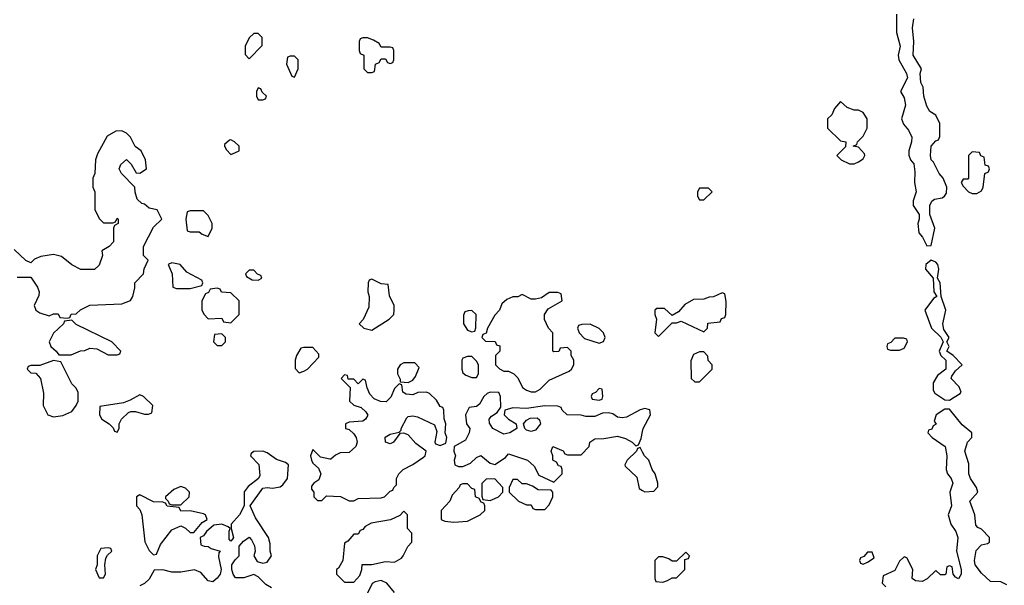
# Model space of a CAD drawing. Header units: inches. Extents: x 2769577 to 2880010, y 685631 to 825129.
# Tile 127 of 155: x 2837261 to 2841591, y 771841 to 774326. Entities that reach past the tile are written whole.
import ezdxf

# ---------------------------------------------------------------- set-up
doc = ezdxf.new("R2010")
doc.units = ezdxf.units.IN
doc.header["$MEASUREMENT"] = 0
doc.layers.add('C8737', color=7, linetype='Continuous')
doc.layers.add('C8747', color=7, linetype='Continuous')

msp = doc.modelspace()

# ---------------------------------------------------------------- linework, layer by layer
at = {"layer": 'C8737', "color": 4, "elevation": 4}
for points in [[(2838310, 774266), (2838290, 774266), (2838270, 774246), (2838252, 774210), (2838252.7, 774172.7), (2838270, 774154), (2838327.3, 774212.7), (2838327.3, 774247.3)], [(2838790, 774246), (2838770, 774246), (2838758, 774242), (2838754, 774230), (2838754, 774190), (2838758, 774178), (2838774, 774170), (2838774, 774110), (2838790, 774094), (2838810, 774094), (2838822, 774098), (2838826, 774130), (2838842, 774138), (2838850, 774154), (2838870, 774154), (2838878, 774138), (2838890, 774134), (2838902, 774138), (2838906, 774150), (2838906, 774190), (2838902, 774202), (2838890, 774206), (2838850, 774206), (2838842, 774222), (2838816.4, 774236.4)], [(2838470, 774166), (2838450, 774166), (2838438, 774162), (2838434, 774130), (2838458, 774078), (2838470, 774074), (2838486, 774110), (2838486, 774150)], [(2838310, 774026), (2838302, 774010), (2838302, 773990), (2838310, 773974), (2838330, 773974), (2838342, 773978), (2838346, 773990), (2838327.3, 774007.3), (2838322, 774022)], [(2838190, 773798), (2838183.6, 773796.4), (2838162, 773778), (2838162, 773770), (2838170, 773754), (2838190, 773734), (2838210, 773742), (2838226, 773750), (2838226, 773770), (2838206, 773790)], [(2838070, 773486), (2838010, 773486), (2837998, 773482), (2837992, 773450), (2837998, 773398), (2838010, 773394), (2838050, 773394), (2838063.6, 773383.6), (2838090, 773374), (2838108, 773410), (2838108, 773430), (2838090, 773466)], [(2837930, 773258), (2837914, 773250), (2837932, 773210), (2837934, 773150), (2837950, 773144.7), (2838010, 773144.7), (2838062, 773158), (2838066, 773170), (2838062, 773182), (2837996.4, 773216.4), (2837966, 773250)], [(2838290, 773226), (2838270, 773226), (2838254, 773210), (2838258, 773198), (2838283.6, 773183.6), (2838310, 773182), (2838326, 773190), (2838322, 773202), (2838307.3, 773207.3)], [(2838810, 773186), (2838798, 773182), (2838794, 773170), (2838792, 773130), (2838798, 773110), (2838796.9, 773063.1), (2838771.6, 773008.4), (2838754, 772990), (2838774, 772970), (2838810, 772962), (2838886, 773010), (2838906, 773030), (2838908, 773050), (2838908, 773070), (2838887.3, 773112.7), (2838882, 773162), (2838850, 773166)], [(2838130, 773146), (2838098, 773142), (2838092, 773128), (2838078, 773122), (2838062, 773090), (2838062, 773050), (2838072, 773030), (2838090, 773012), (2838150, 773014), (2838158, 772998), (2838190, 772994), (2838226, 773030), (2838226, 773090), (2838190, 773126), (2838148.4, 773128.4), (2838142, 773142)], [(2839590, 773128), (2839556, 773104), (2839530, 773098), (2839510, 773098), (2839470, 773118), (2839451.6, 773108.4), (2839430, 773108), (2839403.6, 773096.4), (2839382, 773078), (2839370.9, 773049.1), (2839350, 773028), (2839318, 772970), (2839312, 772948), (2839298, 772942), (2839294, 772930), (2839310, 772914), (2839352, 772912), (2839358, 772898), (2839372.7, 772892.7), (2839372, 772870), (2839354, 772850), (2839354, 772810), (2839371.6, 772791.6), (2839390, 772782), (2839410, 772782), (2839434, 772770), (2839451.6, 772751.6), (2839472, 772710), (2839490, 772698), (2839510, 772691.3), (2839530, 772691.3), (2839550, 772702), (2839590, 772742), (2839678, 772782), (2839688, 772790), (2839698, 772810), (2839698, 772830), (2839686, 772850), (2839686, 772870), (2839670, 772886), (2839638, 772882), (2839631.6, 772868.4), (2839610, 772866), (2839606, 772870), (2839606, 772950), (2839586, 772970), (2839568.9, 773008.9), (2839568.7, 773030), (2839585.2, 773054.8), (2839646, 773090), (2839642, 773122), (2839627.3, 773127.3)], [(2839250, 773048), (2839232.7, 773047.3), (2839218, 773042), (2839212.7, 773027.3), (2839212, 772990), (2839230, 772962), (2839250, 772954), (2839262, 772958), (2839267.3, 772972.7), (2839268, 773030)], [(2837490, 773006), (2837458, 773002), (2837454, 772990), (2837410, 772948), (2837391.3, 772910), (2837398, 772890), (2837422, 772870), (2837432.7, 772852.7), (2837487.3, 772852.7), (2837528.4, 772871.6), (2837547.3, 772872.7), (2837570, 772882), (2837599.6, 772879.6), (2837650, 772854), (2837690, 772854), (2837702, 772858), (2837706, 772870), (2837666, 772910), (2837510, 772986)], [(2839770, 772988.7), (2839732.7, 772987.3), (2839718, 772982), (2839714, 772970), (2839722, 772950), (2839745.4, 772925.4), (2839810, 772904.7), (2839828.4, 772911.6), (2839835.3, 772930), (2839828.7, 772950), (2839810, 772968.7)], [(2838150, 772946), (2838118, 772942), (2838114, 772910), (2838130, 772894), (2838150, 772894), (2838166, 772910), (2838166, 772930)], [(2838550, 772886), (2838510, 772886), (2838498, 772882), (2838478, 772850), (2838472, 772830), (2838472.7, 772792.7), (2838490, 772774), (2838510, 772782), (2838526, 772790), (2838576.4, 772843.6), (2838576.4, 772856.4)], [(2837410, 772828), (2837350, 772806), (2837310, 772806), (2837298, 772802), (2837294, 772790), (2837310, 772774), (2837332.7, 772772.7), (2837352, 772750), (2837365.4, 772685.4), (2837364.7, 772630), (2837384.7, 772590), (2837410, 772581), (2837450, 772586.8), (2837490, 772604.7), (2837508.7, 772630), (2837518, 772650), (2837518, 772690), (2837508.4, 772708.4), (2837490, 772726), (2837442, 772822)], [(2839250, 772846), (2839230, 772846), (2839210, 772838), (2839204.7, 772830), (2839204.7, 772790), (2839210, 772774), (2839223.6, 772763.6), (2839250, 772754), (2839270, 772754), (2839278, 772770), (2839278, 772810), (2839270, 772826)], [(2838998, 772818), (2838950, 772818), (2838934, 772810), (2838922, 772790), (2838922, 772770), (2838934, 772746), (2838934, 772734), (2838970, 772732), (2838990, 772742), (2839002, 772758), (2839018, 772798)], [(2838690, 772766), (2838674, 772750), (2838714, 772710), (2838712, 772650), (2838730, 772632), (2838762, 772622), (2838783.6, 772603.6), (2838791.6, 772588.4), (2838782, 772570), (2838770, 772562), (2838710, 772558), (2838694, 772550), (2838694, 772530), (2838710, 772524.7), (2838730, 772506), (2838740.7, 772490), (2838744.9, 772470), (2838739.1, 772450), (2838710, 772424.5), (2838670, 772422.7), (2838650, 772412.7), (2838630, 772395.1), (2838624.5, 772395.5), (2838583.3, 772403.3), (2838550, 772438), (2838540.5, 772410), (2838544, 772390), (2838550, 772378), (2838575.5, 772355.5), (2838584.7, 772330), (2838576, 772304), (2838554, 772290), (2838543.6, 772276.4), (2838543.6, 772263.6), (2838554, 772250), (2838554, 772230), (2838570, 772214), (2838590, 772214), (2838610, 772234), (2838671.1, 772231.1), (2838710, 772212), (2838730, 772212), (2838750, 772222), (2838850, 772224.7), (2838866, 772230), (2838890, 772254), (2838902, 772258), (2838906, 772270), (2838918, 772282), (2838918, 772310), (2838928.9, 772331.1), (2838948, 772350), (2838990, 772370.8), (2839037, 772403), (2839044, 772410), (2839049, 772430), (2839003.3, 772463.3), (2838970, 772502), (2838950, 772508.7), (2838932, 772508), (2838904.7, 772470), (2838890, 772462.7), (2838869, 772470), (2838868.7, 772491.3), (2838890, 772504.7), (2838930, 772514), (2838938, 772522), (2838938, 772530), (2838963.1, 772576.9), (2838970, 772582), (2838990, 772584.7), (2839010, 772581), (2839085.4, 772545.4), (2839096, 772516), (2839087.3, 772470), (2839090, 772462), (2839110, 772454.8), (2839135.1, 772464.9), (2839139.3, 772490), (2839132.7, 772510), (2839135.3, 772550), (2839127.3, 772572.7), (2839126, 772610), (2839122, 772622), (2839110, 772626), (2839094.6, 772654.6), (2839063.1, 772683.1), (2839050, 772688.7), (2839011.6, 772688.4), (2838990, 772678), (2838960.4, 772680.4), (2838946, 772690), (2838942, 772722), (2838930, 772726), (2838910, 772706), (2838892.7, 772667.3), (2838872.7, 772647.3), (2838848.4, 772648.4), (2838820.2, 772660.2), (2838800.2, 772680.2), (2838788.4, 772708.4), (2838782, 772742), (2838770, 772746), (2838750, 772726), (2838730, 772746), (2838706, 772746), (2838702, 772762)], [(2839810, 772706), (2839792.7, 772687.3), (2839778, 772682), (2839774, 772670), (2839778, 772658), (2839810, 772654), (2839822, 772658), (2839826, 772670), (2839822, 772702)], [(2837790, 772678), (2837746.4, 772653.6), (2837716.9, 772643.1), (2837614, 772626), (2837612, 772590), (2837622, 772570), (2837654, 772550), (2837672.7, 772532.7), (2837678, 772518), (2837690, 772514), (2837698, 772530), (2837698, 772550), (2837708, 772570), (2837740.2, 772599.8), (2837750, 772604.7), (2837770, 772604.7), (2837810, 772592), (2837827.3, 772592.7), (2837842, 772598), (2837846, 772630), (2837806, 772670)], [(2839510, 772517.2), (2839490, 772522), (2839482, 772530), (2839477.2, 772550), (2839490, 772566), (2839505.6, 772574.4), (2839536.8, 772576.8), (2839547.1, 772567.1), (2839550.7, 772550), (2839530, 772522.7)], [(2839350, 772308), (2839312.7, 772307.3), (2839292.7, 772287.3), (2839292.7, 772232.7), (2839298, 772218), (2839330, 772214), (2839350, 772222), (2839366, 772230), (2839386, 772250), (2839386, 772270)], [(2839450, 772306), (2839430, 772306), (2839414, 772270), (2839414, 772250), (2839454, 772210), (2839490, 772194), (2839510, 772194), (2839518, 772178), (2839530, 772174), (2839570, 772174), (2839590, 772194), (2839606, 772230), (2839606, 772250), (2839598, 772258), (2839540.4, 772260.4), (2839516.4, 772276.4), (2839490, 772286), (2839470, 772286)], [(2837970, 772275.3), (2837938.8, 772261.2), (2837902, 772230), (2837902, 772222), (2837914, 772210), (2837918, 772198), (2837930, 772194), (2837970, 772194), (2838006, 772230), (2838008, 772250), (2837990, 772268)], [(2839230, 772286), (2839210, 772286), (2839198, 772282), (2839194, 772270), (2839163.6, 772236.4), (2839152, 772210), (2839114, 772170), (2839114, 772130), (2839130, 772122), (2839170, 772118), (2839230, 772122), (2839286, 772150), (2839306, 772170), (2839306, 772190), (2839302, 772202), (2839290, 772206), (2839282, 772222), (2839266, 772230), (2839262, 772262), (2839250, 772266)], [(2837790, 772238), (2837774, 772230), (2837774, 772190), (2837790, 772174), (2837798, 772150), (2837811.3, 772031.3), (2837830, 771994), (2837850, 771974), (2837862, 771978), (2837880.2, 772019.8), (2837930, 772084.7), (2837970, 772102), (2837990, 772092), (2838010, 772072), (2838027.3, 772072.7), (2838063.1, 772116.9), (2838086, 772130), (2838078, 772150), (2838070, 772155.3), (2838010, 772168), (2837970, 772166), (2837962, 772182), (2837910, 772188), (2837902, 772202), (2837890, 772206), (2837850, 772208)], [(2838950, 772166), (2838932, 772148), (2838891.1, 772128.9), (2838806.8, 772113.2), (2838781, 772099), (2838770, 772086), (2838758, 772082), (2838750, 772066), (2838730, 772066), (2838704.7, 772035.3), (2838690, 772026), (2838682, 771950), (2838663.6, 771916.4), (2838654, 771910), (2838654, 771890), (2838690, 771854), (2838730, 771854), (2838756.4, 771883.6), (2838766, 771910), (2838767.3, 771932.7), (2838810, 771932), (2838870, 771944.7), (2838910, 771942), (2838940.4, 771959.6), (2838948, 771970), (2838968.4, 772011.6), (2838986, 772030), (2838986, 772070), (2838966, 772090), (2838966, 772150)], [(2837650, 772006), (2837618, 772002), (2837602, 771970), (2837602, 771930), (2837594, 771910), (2837610, 771874), (2837630, 771874), (2837638, 771890), (2837635.3, 771930), (2837640.4, 771959.6), (2837647.3, 771972.7), (2837666, 771990), (2837662, 772002)]]:
    msp.add_lwpolyline(points, close=True, dxfattribs=at)
for points in [[(2837250, 773194), (2837310, 773194), (2837338.8, 773150), (2837346, 773130), (2837345.4, 773114.6), (2837324.7, 773070), (2837332, 773050), (2837350, 773038), (2837390, 773024.7), (2837410, 773034), (2837430, 773034), (2837438, 773018), (2837470, 773014), (2837482, 773018), (2837487.3, 773032.7), (2837510, 773034), (2837528.4, 773051.6), (2837570, 773072), (2837710, 773078), (2837748.4, 773091.6), (2837758, 773110), (2837767.3, 773147.3), (2837768, 773170), (2837806, 773210), (2837808.4, 773231.6), (2837826, 773270), (2837806, 773290), (2837806, 773330), (2837850, 773414), (2837886, 773450), (2837866, 773490), (2837830, 773498), (2837810, 773515.3), (2837798, 773518), (2837778, 773538), (2837768.9, 773568.9), (2837768, 773590), (2837708, 773650), (2837698, 773670), (2837706, 773690), (2837730, 773711.3), (2837751, 773691), (2837772.7, 773652.7), (2837790, 773652), (2837818, 773670), (2837814, 773710), (2837795.3, 773750), (2837768.9, 773768.9), (2837748, 773810), (2837730, 773828), (2837710, 773838), (2837683.6, 773836.4), (2837645.4, 773814.6), (2837603.6, 773736.4), (2837594, 773710), (2837592, 773650), (2837582, 773630), (2837582, 773590), (2837591.3, 773570), (2837592, 773490), (2837611.6, 773451.6), (2837630, 773434), (2837670, 773434), (2837682, 773438), (2837690, 773454), (2837694, 773450), (2837694, 773430), (2837678, 773422), (2837674, 773410), (2837674, 773350), (2837654, 773330), (2837622, 773310), (2837624.7, 773290), (2837610, 773248), (2837590, 773228), (2837530, 773228), (2837490, 773248.7), (2837445.2, 773285.2), (2837410, 773294), (2837354, 773286), (2837326, 773274), (2837310, 773258), (2837287.3, 773267.3), (2837236.4, 773316.4)], [(2840000, 772614.5), (2839990, 772612), (2839930, 772579.3), (2839910, 772576), (2839890, 772579.3), (2839870, 772594), (2839850, 772599), (2839823.6, 772596.4), (2839790, 772582), (2839750, 772582), (2839730, 772588.7), (2839669.1, 772589.1), (2839646, 772610), (2839642, 772622), (2839627.3, 772627.3), (2839570, 772628.7), (2839490, 772617.2), (2839430, 772621.2), (2839394, 772610), (2839392, 772590), (2839411.3, 772570), (2839444.7, 772550), (2839446.8, 772530), (2839416, 772510), (2839390, 772504.5), (2839342, 772530), (2839327.3, 772552.7), (2839326, 772570), (2839336.4, 772583.6), (2839360.4, 772599.6), (2839376.4, 772623.6), (2839375.3, 772670), (2839368, 772688), (2839330, 772688.7), (2839316.9, 772683.1), (2839302, 772670), (2839283.6, 772636.4), (2839270, 772626), (2839238, 772622), (2839222, 772590), (2839226, 772550), (2839241, 772530), (2839237.3, 772510), (2839221.1, 772478.9), (2839171, 772450), (2839170.7, 772430), (2839177.3, 772410), (2839171.3, 772390), (2839174, 772370), (2839190, 772362), (2839210, 772362), (2839243.1, 772376.9), (2839270, 772402), (2839289.1, 772410.9), (2839330, 772378), (2839350, 772371.3), (2839397.2, 772402.8), (2839410, 772418), (2839494, 772390), (2839523.6, 772363.6), (2839544.7, 772324.7), (2839610, 772294), (2839646, 772330), (2839646, 772350), (2839642, 772362), (2839630, 772366), (2839622, 772382), (2839606, 772390), (2839606, 772410), (2839598, 772430), (2839606, 772450), (2839651.6, 772431.6), (2839658, 772418), (2839670, 772414), (2839730, 772414), (2839766, 772450), (2839768, 772470), (2839790, 772484.7), (2839830, 772486), (2839890, 772496), (2839925.4, 772485.4), (2839954, 772470), (2839970, 772454), (2839982, 772458), (2839994, 772486), (2840000, 772516.5)], [(2838368, 771830), (2838344, 771844), (2838310, 771878), (2838290, 771888), (2838246, 771874), (2838210, 771874), (2838199.3, 771890), (2838194.5, 771910), (2838194.5, 771930), (2838208.1, 771951.9), (2838226.6, 771970), (2838226.8, 772013.2), (2838245.4, 772034.6), (2838270, 772052), (2838281, 772041), (2838293.7, 772013.7), (2838296, 771990), (2838291.3, 771970), (2838305.4, 771945.4), (2838330, 771938), (2838350, 771942), (2838368, 771970), (2838362, 771990), (2838363.1, 772023.1), (2838355.3, 772050), (2838297.6, 772137.6), (2838274.5, 772190), (2838330, 772266.8), (2838350, 772271), (2838372.7, 772267.3), (2838406.3, 772273.7), (2838418, 772282), (2838439, 772310), (2838443.7, 772370), (2838430, 772379.6), (2838390, 772393.3), (2838350, 772422.9), (2838330, 772429.5), (2838290.8, 772429.2), (2838279.6, 772420.4), (2838276, 772410), (2838312, 772372), (2838316.7, 772323.3), (2838310.5, 772309.5), (2838265.1, 772274.9), (2838248.7, 772251.3), (2838248.5, 772190), (2838228.2, 772150), (2838190.8, 772110), (2838190.8, 772090), (2838201, 772050), (2838197.3, 772042.7), (2838190, 772035.3), (2838182.7, 772042.7), (2838182, 772078), (2838186, 772090), (2838178, 772098), (2838150, 772109.2), (2838114.8, 772105.2), (2838082.8, 772077.2), (2838070, 772058), (2838054, 772050), (2838058, 772018), (2838072, 772012), (2838090, 772011.3), (2838102.8, 772002.8), (2838142, 771990), (2838136.9, 771983.1), (2838134.8, 771965.2), (2838146.4, 771910), (2838142.4, 771890), (2838130, 771872.3), (2838110, 771856.2), (2838090, 771860.9), (2838057.2, 771897.2), (2838030, 771908), (2837970, 771899), (2837930, 771899), (2837890, 771908), (2837852.7, 771907.3), (2837830, 771868), (2837810, 771848), (2837790, 771838)], [(2840000, 772426), (2839990, 772446), (2839978, 772442), (2839974, 772430), (2839932, 772390), (2839922, 772370), (2839923.6, 772363.6), (2839975.3, 772315.3), (2839985.4, 772265.4), (2840000, 772257.5)], [(2838908.9, 771808.9), (2838875.3, 771850), (2838850, 771862), (2838823.6, 771856.4), (2838811.6, 771848.4), (2838762, 771750)]]:
    msp.add_lwpolyline(points, dxfattribs=at)
at = {"layer": 'C8747', "color": 4, "elevation": 4}
for points in [[(2841117.3, 774350), (2841117.1, 774270), (2841133.4, 774210), (2841124, 774170), (2841126.8, 774150), (2841161.6, 774090), (2841166, 774070), (2841134.8, 774010), (2841150, 773982), (2841156.3, 773950), (2841138.8, 773890), (2841147.1, 773867.1), (2841170, 773841), (2841184, 773810), (2841182.8, 773790), (2841170.8, 773750), (2841171, 773731), (2841178, 773710), (2841192.5, 773692.5), (2841197.5, 773657.5), (2841196.3, 773610), (2841202.8, 773570), (2841190.7, 773530), (2841190.8, 773510), (2841217.3, 773470), (2841217.3, 773450), (2841210.7, 773430), (2841214.8, 773390), (2841231, 773370), (2841250, 773332), (2841270, 773334), (2841286, 773410), (2841263.7, 773470), (2841263.7, 773510), (2841272, 773528), (2841283.3, 773536.7), (2841317.2, 773542.8), (2841328, 773550), (2841336.4, 773563.6), (2841338, 773590), (2841322, 773630), (2841304, 773650), (2841279.3, 773699.3), (2841269.3, 773710), (2841266, 773730), (2841269.2, 773770), (2841290, 773794), (2841302, 773798), (2841307.3, 773812.7), (2841308, 773870), (2841290, 773906), (2841263.1, 773923.1), (2841250, 773946), (2841237.2, 773990), (2841234, 774030), (2841223.7, 774050), (2841220.9, 774090), (2841226.6, 774110), (2841189.5, 774170), (2841192.7, 774230), (2841187, 774290), (2841193.2, 774330)], [(2840000, 772516.5), (2840002.7, 772530), (2840034.5, 772590), (2840031.5, 772611.5), (2840010, 772617), (2840000, 772614.5)], [(2841602, 771842), (2841576.4, 771856.4), (2841530, 771858), (2841490, 771894), (2841462.7, 771930), (2841459.3, 771950), (2841467, 771993), (2841490, 772018), (2841516.4, 772023.6), (2841526, 772030), (2841526, 772050), (2841490, 772088), (2841474.6, 772094.6), (2841465.6, 772105.6), (2841461.2, 772150), (2841439, 772210), (2841474, 772250), (2841468.7, 772270), (2841442, 772310), (2841435.3, 772330), (2841434.6, 772374.6), (2841418, 772430), (2841429, 772470), (2841448, 772490), (2841448, 772510), (2841405.6, 772545.6), (2841350, 772615.3), (2841330, 772615.3), (2841291.3, 772590), (2841282, 772562), (2841292, 772548), (2841278, 772542), (2841272.7, 772527.3), (2841258, 772522), (2841254, 772510), (2841274, 772490), (2841331, 772450), (2841338.8, 772410), (2841334.8, 772350), (2841341, 772330), (2841358, 772310), (2841364.7, 772290), (2841351, 772250), (2841358.8, 772190), (2841344.7, 772150), (2841356, 772110), (2841377.5, 772077.5), (2841387.3, 772050), (2841381, 771990), (2841401, 771910), (2841401, 771890), (2841390, 771868.7), (2841376.4, 771876.4), (2841366, 771890), (2841362, 771922), (2841350, 771926), (2841338, 771922), (2841334, 771890), (2841330, 771886), (2841310, 771886), (2841290, 771906), (2841251.6, 771868.4), (2841230, 771858), (2841200.4, 771860.4), (2841186, 771870), (2841188, 771910), (2841162, 771962), (2841150, 771966), (2841130, 771946), (2841110, 771906), (2841058, 771882), (2841054, 771850), (2841070, 771834)], [(2840000, 772257.5), (2840010, 772252), (2840050, 772254), (2840067.3, 772272.7), (2840068, 772290), (2840055.3, 772330), (2840042, 772350), (2840028, 772390), (2840008, 772410), (2840000, 772426)]]:
    msp.add_lwpolyline(points, dxfattribs=at)
for points in [[(2840870, 773966), (2840843.6, 773936.4), (2840832.7, 773907.3), (2840814, 773890), (2840814, 773850), (2840870, 773794), (2840894, 773790), (2840892.7, 773767.3), (2840854, 773730), (2840874, 773710), (2840910, 773692), (2840930, 773692), (2840950, 773702), (2840970, 773714), (2840978, 773730), (2840976.4, 773736.4), (2840950, 773766), (2840926, 773770), (2840942, 773778), (2840946, 773790), (2840970, 773814), (2840988, 773850), (2840988, 773890), (2840970, 773918), (2840950, 773928), (2840930, 773928), (2840900.4, 773940.4)], [(2841450, 773746), (2841434, 773730), (2841434, 773630), (2841430, 773626), (2841410, 773626), (2841402, 773610), (2841410, 773594), (2841434, 773570), (2841450, 773562), (2841470, 773562), (2841490, 773574), (2841498, 773590), (2841506, 773650), (2841522, 773658), (2841526, 773670), (2841522, 773682), (2841507.3, 773687.3), (2841502, 773722), (2841487.3, 773727.3), (2841482, 773742)], [(2840290, 773586), (2840250, 773586), (2840242, 773570), (2840242, 773550), (2840250, 773534), (2840270, 773534), (2840306, 773570)], [(2841270, 773269.2), (2841246, 773250), (2841244, 773230), (2841278, 773190), (2841281, 773130), (2841294, 773110), (2841279.8, 773100.2), (2841242, 773050), (2841271.3, 772970), (2841311.6, 772931.6), (2841322, 772910), (2841304.7, 772870), (2841312, 772850), (2841334, 772830), (2841334, 772790), (2841296.9, 772763.1), (2841278.8, 772730), (2841278.8, 772698.8), (2841284.9, 772684.9), (2841330, 772656), (2841350, 772654.8), (2841370, 772666.8), (2841397.2, 772682.8), (2841402, 772690), (2841392.5, 772712.5), (2841358, 772750), (2841360.4, 772759.6), (2841376.4, 772783.6), (2841406, 772810), (2841366, 772850), (2841338, 772870), (2841348, 772890), (2841338, 772910), (2841348, 772930), (2841324.7, 772964.7), (2841321.2, 772990), (2841334, 773050), (2841313.2, 773110), (2841308.7, 773170), (2841297.2, 773190), (2841302.7, 773230), (2841299.3, 773250), (2841290, 773261.2)], [(2840350, 773126), (2840311.6, 773108.4), (2840292.7, 773107.3), (2840270, 773098), (2840223.6, 773096.4), (2840185.4, 773074.6), (2840158, 773042), (2840130, 773026), (2840096.4, 773056.4), (2840063.6, 773056.4), (2840054, 773050), (2840054, 773030), (2840062, 773010), (2840054, 772950), (2840070, 772934), (2840130, 772994), (2840150, 772994), (2840170, 773002), (2840270, 772954), (2840286, 772970), (2840287.3, 772992.7), (2840342, 772998), (2840347.3, 773012.7), (2840362, 773018), (2840366, 773030), (2840367.3, 773087.3), (2840362, 773122)], [(2841147.3, 772927.3), (2841110, 772926), (2841092.7, 772907.3), (2841078, 772902), (2841074, 772890), (2841078, 772878), (2841090, 772874), (2841130, 772874), (2841150, 772882), (2841166, 772910), (2841162, 772922)], [(2840270, 772866), (2840250, 772866), (2840224.7, 772855.3), (2840212.7, 772827.3), (2840214, 772750), (2840230, 772734), (2840250, 772734), (2840306, 772790), (2840306, 772810), (2840288.4, 772828.4), (2840287.3, 772847.3)], [(2840190, 771986), (2840150, 771946), (2840130, 771946), (2840116.4, 771956.4), (2840090, 771966), (2840070, 771966), (2840054, 771950), (2840054, 771870), (2840058, 771858), (2840090, 771854), (2840110, 771862), (2840130, 771874), (2840150, 771874), (2840186, 771910), (2840186, 771954), (2840202, 771958), (2840206, 771970)], [(2841010, 771986), (2840990, 771986), (2840972.7, 771967.3), (2840958, 771962), (2840954, 771950), (2840958, 771938), (2840970, 771934), (2840990, 771942), (2841018, 771962)]]:
    msp.add_lwpolyline(points, close=True, dxfattribs=at)

doc.saveas('drawing.dxf')
